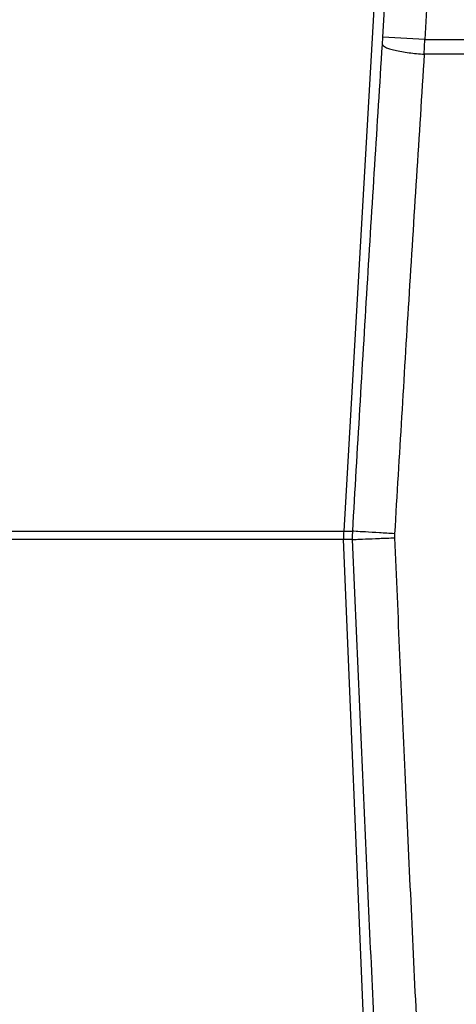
# Model space of a CAD drawing. Header units: inches. Extents: x 144.9 to 238.4, y 214.8 to 247.7.
# Tile 110 of 256: x 152.8068 to 152.8452, y 244.6329 to 244.7195. Entities that reach past the tile are written whole.
import ezdxf

# ---------------------------------------------------------------- set-up
doc = ezdxf.new("R2010")
doc.units = ezdxf.units.IN
doc.header["$LTSCALE"] = 0.25
doc.header["$MEASUREMENT"] = 0
doc.layers.add('ANNOTATIONS', color=1, linetype='Continuous')
doc.layers.add('MOTOR LH', color=7, linetype='Continuous')
doc.styles.add('ARIAL', font='arial.ttf', dxfattribs={"height": 0.09375})
doc.dimstyles.new('STANDARD$0', dxfattribs={"dimtxt": 0.09375, "dimasz": 0.09375, "dimexe": 0.03125, "dimexo": 0.046875, "dimgap": 0.09, "dimtad": 0, "dimtih": 1, "dimtoh": 1, "dimdec": 4, "dimzin": 0, "dimdsep": 46, "dimtxsty": 'ARIAL', "dimcen": 0.09, "dimadec": 0, "dimazin": 0, "dimtfac": 1, "dimtdec": 4, "dimtofl": 0, "dimtmove": 0, "dimatfit": 1, "dimfxl": 1, "dimtolj": 1, "dimtzin": 0, "dimarcsym": 0})

# ---------------------------------------------------------------- blocks, each defined once
blk = doc.blocks.new('*D64')
at = {"layer": 'ANNOTATIONS', "color": 0, "lineweight": -2, "transparency": 16777216}
for p, q in [((152.282685, 244.721067), (152.282685, 245.687367)), ((153.42331, 243.537674), (153.42331, 245.687367)), ((152.376435, 245.656117), (152.567887, 245.656117)), ((153.32956, 245.656117), (153.138107, 245.656117))]:
    blk.add_line(p, q, dxfattribs=at)
at = {"layer": 'ANNOTATIONS', "color": 0, "transparency": 16777216}
for points in [[(152.376435, 245.671742), (152.376435, 245.640492), (152.282685, 245.656117)], [(153.32956, 245.671742), (153.32956, 245.640492), (153.42331, 245.656117)]]:
    blk.add_solid(points, dxfattribs=at)
at = {"layer": 'defpoints', "color": 0, "transparency": 16777216}
for p in [(152.282685, 245.656117), (152.282685, 244.674192), (153.42331, 243.490799)]:
    blk.add_point(p, dxfattribs=at)
at = {"layer": 'ANNOTATIONS', "color": 0, "transparency": 16777216, "insert": (152.852997, 245.656117), "char_height": 0.09375, "attachment_point": 5, "style": 'ARIAL'}
blk.add_mtext('\\A1;18 5/8"', dxfattribs=at)
blk = doc.blocks.new('*D66')
at = {"layer": 'ANNOTATIONS', "color": 0, "lineweight": -2, "transparency": 16777216}
for p, q in [((151.994349, 244.785083), (151.994349, 246.05373)), ((153.42331, 243.537674), (153.42331, 246.05373)), ((152.088099, 246.02248), (152.504488, 246.02248)), ((153.32956, 246.02248), (152.913171, 246.02248))]:
    blk.add_line(p, q, dxfattribs=at)
at = {"layer": 'ANNOTATIONS', "color": 0, "transparency": 16777216}
for points in [[(152.088099, 246.038105), (152.088099, 246.006855), (151.994349, 246.02248)], [(153.32956, 246.038105), (153.32956, 246.006855), (153.42331, 246.02248)]]:
    blk.add_solid(points, dxfattribs=at)
at = {"layer": 'defpoints', "color": 0, "transparency": 16777216}
for p in [(153.42331, 246.02248), (151.994349, 244.738208), (153.42331, 243.490799)]:
    blk.add_point(p, dxfattribs=at)
at = {"layer": 'ANNOTATIONS', "color": 0, "transparency": 16777216, "insert": (152.708829, 246.02248), "char_height": 0.09375, "attachment_point": 5, "style": 'ARIAL'}
blk.add_mtext('\\A1;24""', dxfattribs=at)

msp = doc.modelspace()

# ---------------------------------------------------------------- linework, layer by layer
at = {"layer": 'MOTOR LH'}
for p, q in [((152.842396, 244.797322), (152.835292, 244.674475)), ((152.838735, 244.717947), (152.843276, 244.796387)), ((152.846959, 244.796174), (152.842417, 244.717734)), ((152.838695, 244.7173), (152.838735, 244.717947)), ((152.842417, 244.717734), (152.838735, 244.717947)), ((152.842378, 244.716439), (152.842417, 244.717734)), ((152.842417, 244.717734), (152.898266, 244.717734)), ((152.898268, 244.716439), (152.842378, 244.716439)), ((152.758063, 244.674475), (152.835292, 244.674475)), ((152.835286, 244.673744), (152.758063, 244.673744)), ((152.840345, 244.551125), (152.835286, 244.673744)), ((152.836077, 244.673744), (152.835286, 244.673744)), ((152.835292, 244.674475), (152.836083, 244.674475)), ((152.836071, 244.674049), (152.836083, 244.674475)), ((152.836077, 244.673744), (152.836071, 244.674049)), ((152.839766, 244.674261), (152.839763, 244.673901))]:
    msp.add_line(p, q, dxfattribs=at)
msp.add_arc((152.842666, 244.674049), 0.007386, 176.69017, 182.36264, dxfattribs=at)
for points, knots in [([(152.836083, 244.674475), (152.836504, 244.681655), (152.837347, 244.696015), (152.838246, 244.710204), (152.838695, 244.7173)], [0, 0, 0, 0, 0.499961, 1, 1, 1, 1]), ([(152.838695, 244.7173), (152.838754, 244.717216), (152.838844, 244.717087), (152.839311, 244.716911), (152.839786, 244.716781), (152.840371, 244.716663), (152.841219, 244.716532), (152.841921, 244.716475), (152.842378, 244.716439)], [0, 0, 0, 0, 0.2397879, 0.3685731, 0.5, 0.6314268, 0.7602121, 1, 1, 1, 1]), ([(152.842378, 244.716439), (152.841915, 244.709239), (152.841017, 244.695262), (152.840174, 244.681119), (152.839766, 244.674261)], [0, 0, 0, 0, 0.515064, 1, 1, 1, 1]), ([(152.836077, 244.673744), (152.836142, 244.673748), (152.836277, 244.673754), (152.837139, 244.673791), (152.838364, 244.673843), (152.839308, 244.673882), (152.839763, 244.673901)], [0, 0, 0, 0, 0.240553, 0.5, 0.759447, 1, 1, 1, 1]), ([(152.837969, 244.631144), (152.837639, 244.638203), (152.836979, 244.652318), (152.836378, 244.666603), (152.836077, 244.673744)], [0, 0, 0, 0, 0.50003, 1, 1, 1, 1]), ([(152.839766, 244.674261), (152.839312, 244.674287), (152.838368, 244.674342), (152.837144, 244.674413), (152.836283, 244.674463), (152.836148, 244.674471), (152.836083, 244.674475)], [0, 0, 0, 0, 0.2405532, 0.5, 0.7594469, 1, 1, 1, 1]), ([(152.839763, 244.673901), (152.840057, 244.667013), (152.840658, 244.652945), (152.841318, 244.639041), (152.841655, 244.631944)], [0, 0, 0, 0, 0.48959, 1, 1, 1, 1])]:
    msp.add_open_spline(points, degree=3, knots=knots, dxfattribs=at)

# ---------------------------------------------------------------- dimensions: what is measured, and where the dimension line sits
at = {"layer": 'ANNOTATIONS'}
for base, p1, p2, text, picture, middle in [((153.42331, 246.02248), (151.994349, 244.738208), (153.42331, 243.490799), '24""', '*D66', (152.708829, 246.02248)), ((152.282685, 245.656117), (153.42331, 243.490799), (152.282685, 244.674192), '18 5/8"', '*D64', (152.852997, 245.656117))]:
    dim = msp.add_linear_dim(base=base, p1=p1, p2=p2, text=text, dimstyle='STANDARD$0', dxfattribs=at)
    dim.commit()
    dim.dimension.update_dxf_attribs({"geometry": picture, "text_midpoint": middle, "dimtype": 160})

doc.saveas('drawing.dxf')
